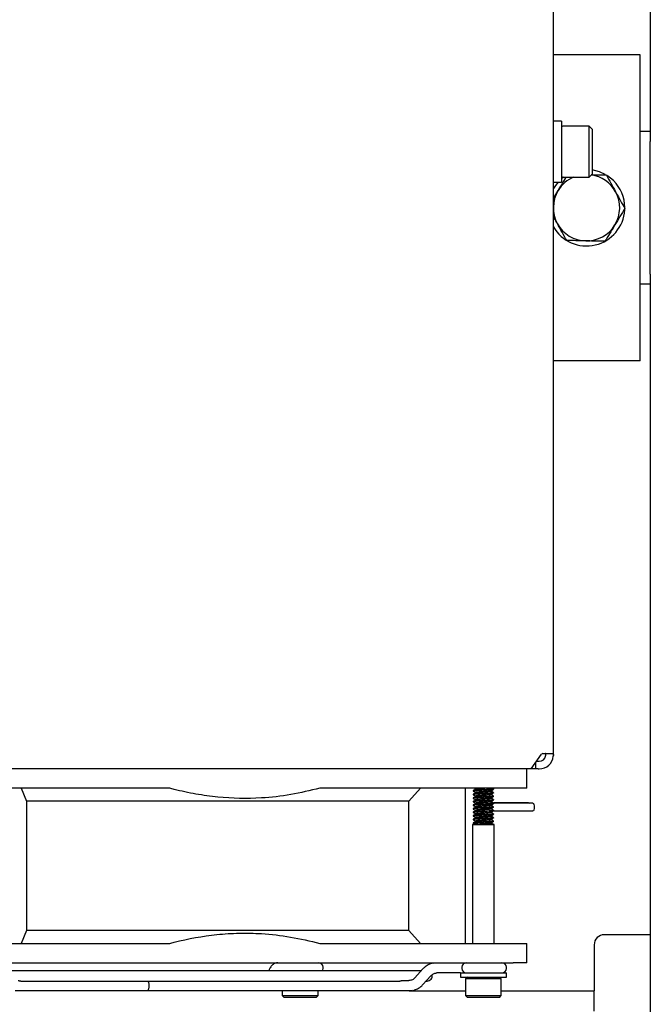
# Model space of a CAD drawing. Header units: millimetres. Extents: x 16 to 577, y 6 to 416.
# Tile 30 of 119: x 184 to 209, y 236 to 275. Entities that reach past the tile are written whole.
import ezdxf

# ---------------------------------------------------------------- set-up
doc = ezdxf.new("R2010")
doc.units = ezdxf.units.MM
doc.layers.add('SLD-0', color=7, linetype='Continuous')
doc.styles.add('SLDTEXTSTYLE0', font='TXT', dxfattribs={"width": 0.605})
doc.dimstyles.new('SLDDIMSTYLE0', dxfattribs={"dimtxt": 3.5, "dimasz": 3.5, "dimexe": 0, "dimexo": 0.0625, "dimgap": 0.875, "dimtad": 1, "dimlfac": 5, "dimrnd": 1e-09, "dimzin": 12, "dimdsep": 46, "dimtxsty": 'SLDTEXTSTYLE0', "dimsah": 1, "dimcen": 0.09, "dimadec": 0, "dimazin": 3, "dimtfac": 1, "dimtofl": 0, "dimtmove": 0, "dimatfit": 3, "dimfxl": 1, "dimfrac": 2, "dimtolj": 1, "dimtzin": 12, "dimarcsym": 0})

# ---------------------------------------------------------------- blocks, each defined once
blk = doc.blocks.new('_D_7')
at = {"layer": 'SLD-0'}
for p, q in [((68.518, 239.059), (68.518, 204.087)), ((208.518, 239.059), (208.518, 204.087)), ((68.518, 205.087), (208.518, 205.087))]:
    blk.add_line(p, q, dxfattribs=at)
for points in [[(68.518, 205.087), (72.018, 204.627), (72.018, 205.547)], [(208.518, 205.087), (205.018, 205.547), (205.018, 204.627)]]:
    blk.add_solid(points, dxfattribs=at)
at = {"layer": 'SLD-0', "insert": (134.508, 209.599), "char_height": 3.5, "attachment_point": 1, "style": 'SLDTEXTSTYLE0'}
blk.add_mtext('700', dxfattribs=at)

msp = doc.modelspace()

# ---------------------------------------------------------------- linework, layer by layer
at = {"color": 7, "linetype": 'Continuous', "lineweight": 25}
for p, q in [((204.7184, 246.1094), (204.7184, 328.8594)), ((208.5184, 302.2594), (208.5184, 270.5594)), ((208.1184, 273.5594), (204.7184, 273.5594)), ((208.1184, 261.5594), (208.1184, 273.5594)), ((205.0384, 270.9594), (204.7184, 270.9594)), ((205.0384, 270.9594), (205.0384, 268.5594)), ((206.1184, 270.7594), (205.0884, 270.7594)), ((206.2384, 270.6394), (206.1184, 270.7594)), ((206.1184, 268.7594), (206.1184, 270.7594)), ((206.2384, 270.6394), (206.2384, 268.8794)), ((208.1184, 270.5594), (208.5184, 270.5594)), ((208.5184, 270.5594), (208.5184, 270.1594)), ((208.5184, 264.9594), (208.5184, 270.1594)), ((205.1184, 268.7594), (205.0384, 268.695)), ((205.0884, 268.7594), (206.1184, 268.7594)), ((206.1184, 268.7594), (206.2384, 268.8794)), ((207.0772, 268.6219), (206.8443, 268.8116)), ((204.7184, 268.5594), (205.0384, 268.5594)), ((204.7184, 267.9228), (204.9068, 268.2335)), ((208.5184, 264.9594), (208.5184, 264.5594)), ((208.5184, 264.5594), (208.1184, 264.5594)), ((208.5184, 264.5594), (208.5184, 239.0594)), ((208.1184, 261.5594), (204.7184, 261.5594)), ((203.8502, 245.5594), (204.2538, 246.1301)), ((204.3038, 246.1594), (204.5573, 246.1594)), ((204.5573, 246.1594), (204.7092, 246.1594)), ((195.0008, 245.5594), (183.2448, 245.5594)), ((195.3897, 245.5594), (195.0008, 245.5594)), ((203.8502, 245.5594), (195.3897, 245.5594)), ((203.6736, 244.7994), (203.6736, 245.5594)), ((204.0184, 245.5594), (203.8502, 245.5594)), ((204.0184, 245.7973), (204.0184, 245.5594)), ((204.1184, 245.5594), (204.0184, 245.5594)), ((204.0623, 245.8594), (204.1184, 245.8594)), ((204.1184, 245.8594), (204.1684, 245.8594)), ((204.1184, 245.5594), (204.1684, 245.5594)), ((189.6869, 244.7994), (182.0981, 244.7994)), ((183.8581, 244.7994), (184.0697, 244.2994)), ((203.1472, 244.7994), (195.5583, 244.7994)), ((199.0514, 244.2994), (199.5051, 244.7994)), ((201.257, 244.7994), (201.257, 238.7194)), ((201.6673, 244.7744), (201.6673, 244.7584)), ((202.3751, 244.7763), (202.3353, 244.7994)), ((202.3764, 244.7569), (202.3764, 244.7744)), ((203.6736, 244.7994), (203.1472, 244.7994)), ((201.5764, 244.7044), (201.5764, 244.6869)), ((201.5764, 244.5644), (201.5764, 244.5469)), ((201.5764, 244.4244), (201.5764, 244.4069)), ((201.6673, 244.6344), (201.6673, 244.6184)), ((201.6673, 244.4944), (201.6673, 244.4784)), ((201.6673, 244.3544), (201.6673, 244.3384)), ((202.2854, 244.6869), (202.2854, 244.7029)), ((202.2854, 244.5469), (202.2854, 244.5629)), ((202.2854, 244.4069), (202.2854, 244.4229)), ((202.3764, 244.6169), (202.3764, 244.6344)), ((202.3764, 244.4769), (202.3764, 244.4944)), ((202.3764, 244.3369), (202.3764, 244.3544)), ((199.0514, 244.2994), (184.0697, 244.2994)), ((184.0697, 244.2994), (184.0697, 239.2194)), ((199.0514, 239.2194), (199.0514, 244.2994)), ((201.5764, 244.2844), (201.5764, 244.2669)), ((201.5764, 244.1444), (201.5764, 244.1269)), ((201.5764, 244.0044), (201.5764, 243.9869)), ((201.6673, 244.2144), (201.6673, 244.1984)), ((201.6673, 244.0744), (201.6673, 244.0584)), ((202.2854, 244.2669), (202.2854, 244.2829)), ((202.2854, 244.1269), (202.2854, 244.1429)), ((202.2854, 243.9869), (202.2854, 244.0029)), ((203.7442, 244.2226), (202.3689, 244.2226)), ((202.3764, 244.1969), (202.3764, 244.2144)), ((202.3764, 244.0569), (202.3764, 244.0744)), ((203.9152, 244.2094), (202.3864, 244.2094)), ((201.5764, 243.8644), (201.5764, 243.8469)), ((201.5764, 243.7244), (201.5764, 243.7069)), ((201.5764, 243.5844), (201.5764, 243.5669)), ((201.6673, 243.9344), (201.6673, 243.9184)), ((201.6673, 243.7944), (201.6673, 243.7784)), ((201.6673, 243.6544), (201.6673, 243.6384)), ((202.2854, 243.8469), (202.2854, 243.8629)), ((202.2854, 243.7069), (202.2854, 243.7229)), ((202.2854, 243.5669), (202.2854, 243.5829)), ((202.3764, 243.9169), (202.3764, 243.9344)), ((202.3764, 243.7769), (202.3764, 243.7944)), ((202.3764, 243.6369), (202.3764, 243.6544)), ((202.3864, 243.9094), (203.9152, 243.9094)), ((201.617, 243.3994), (201.551, 243.3754)), ((201.551, 243.3754), (201.551, 238.7194)), ((201.551, 243.3754), (202.4018, 243.3754)), ((201.5764, 243.4444), (201.5764, 243.4269)), ((201.5784, 243.4246), (201.6239, 243.3981)), ((201.617, 243.3994), (202.3357, 243.3994)), ((201.6673, 243.5144), (201.6673, 243.4984)), ((202.4018, 243.3754), (202.3357, 243.3994)), ((202.3764, 243.4969), (202.3764, 243.5144)), ((202.4018, 238.7194), (202.4018, 243.3754)), ((184.0697, 239.2194), (183.8581, 238.7194)), ((199.0514, 239.2194), (184.0697, 239.2194)), ((199.5051, 238.7194), (199.0514, 239.2194)), ((206.9184, 239.0594), (206.7184, 239.0594)), ((208.5184, 239.0594), (206.9184, 239.0594)), ((182.0981, 238.7194), (189.6869, 238.7194)), ((195.5583, 238.7194), (203.1472, 238.7194)), ((203.1472, 238.7194), (203.6736, 238.7194)), ((203.6736, 237.9594), (203.6736, 238.7194)), ((206.3184, 238.6594), (206.3184, 238.4594)), ((206.3184, 238.4594), (206.3184, 236.8594)), ((182.0981, 237.9594), (203.1472, 237.9594)), ((203.6736, 237.9594), (203.1472, 237.9594)), ((199.5366, 237.6394), (183.4769, 237.6394)), ((193.572, 237.6679), (193.5599, 237.6394)), ((195.694, 237.7394), (195.694, 237.7794)), ((199.6084, 237.7187), (199.2925, 237.3701)), ((199.6018, 237.1001), (199.9177, 237.4486)), ((201.0392, 237.5594), (200.1391, 237.5594)), ((201.0764, 237.5594), (201.0392, 237.5594)), ((201.0764, 237.5594), (201.0764, 237.3994)), ((201.0764, 237.5594), (202.8764, 237.5594)), ((201.1307, 237.7794), (201.1307, 237.7394)), ((202.8764, 237.7394), (202.8764, 237.7794)), ((202.8764, 237.3994), (202.8764, 237.5594)), ((183.8542, 237.2394), (198.6715, 237.2394)), ((188.8615, 237.0794), (188.8615, 237.0394)), ((198.7849, 237.2594), (199.0542, 237.2594)), ((199.7281, 237.2394), (199.7684, 237.2394)), ((201.0764, 237.3994), (202.8764, 237.3994)), ((201.3464, 237.3994), (201.2764, 237.3294)), ((201.2764, 237.3294), (201.2764, 236.6694)), ((202.6764, 237.3294), (201.2764, 237.3294)), ((202.6764, 237.3294), (202.6064, 237.3994)), ((202.6764, 236.6694), (202.6764, 237.3294)), ((187.6733, 236.8594), (183.6196, 236.8594)), ((188.7998, 236.8594), (187.6733, 236.8594)), ((190.3612, 236.8594), (188.7998, 236.8594)), ((199.0542, 236.8594), (190.3612, 236.8594)), ((194.094, 236.8594), (194.094, 236.6694)), ((194.094, 236.6694), (194.164, 236.5994)), ((194.094, 236.6694), (195.494, 236.6694)), ((195.424, 236.5994), (195.494, 236.6694)), ((195.494, 236.6694), (195.494, 236.8594)), ((199.0711, 236.8594), (199.0542, 236.8594)), ((199.0711, 236.8594), (201.2764, 236.8594)), ((201.2764, 236.6694), (201.3464, 236.5994)), ((201.2764, 236.6694), (202.6764, 236.6694)), ((202.6064, 236.5994), (202.6764, 236.6694)), ((202.6764, 236.8594), (206.3184, 236.8594)), ((206.3184, 236.0594), (206.3184, 236.8594)), ((195.424, 236.5994), (194.164, 236.5994)), ((202.6064, 236.5994), (201.3464, 236.5994))]:
    msp.add_line(p, q, dxfattribs=at)
at = {"color": 7, "linetype": 'Continuous', "lineweight": 25, "flags": 128}
for points in [[(206.7544, 268.8664), (206.5332, 268.9683), (206.2384, 269.0432)], [(204.9004, 268.5594), (204.7986, 268.4324), (204.7184, 268.3077)], [(203.7442, 244.2226), (203.7638, 244.2112), (203.7652, 244.2094)], [(203.9152, 244.2094), (203.9348, 244.198), (203.9515, 244.1655), (203.9626, 244.1168), (203.9665, 244.0594)], [(203.9665, 244.0594), (203.9626, 244.002), (203.9515, 243.9533), (203.9348, 243.9208), (203.9152, 243.9094)], [(200.006, 237.9458), (200.068, 237.9555), (200.1391, 237.9594)], [(199.1873, 236.873), (199.1253, 236.8632), (199.0542, 236.8594)], [(199.0711, 236.8594), (199.1422, 236.8632), (199.2057, 236.8733)]]:
    msp.add_lwpolyline(points, dxfattribs=at)
at = {"color": 7, "linetype": 'Continuous', "lineweight": 25}
for centre, radius, start, end in [((205.0884, 270.7094), 0.05, 90, 180), ((206.0184, 267.5594), 1.3, 112.61986, 148.76495), ((205.0884, 268.8094), 0.05, 180, 270), ((206.0184, 267.5594), 1.3, 28.76495, 81.74975), ((206.0184, 267.5594), 1.5, 0.39565, 45.09928), ((206.0184, 267.5594), 1.3, 148.76495, 208.76495), ((206.0184, 267.5594), 1.3, 328.76495, 28.76495), ((206.0184, 267.5594), 1.5, 209.92643, 356.61498), ((206.0184, 267.5594), 1.3, 208.76495, 268.76495), ((206.0184, 267.5594), 1.3, 268.76495, 328.76495), ((204.1684, 246.1094), 0.25, 270, 348.46304), ((204.1684, 246.1094), 0.55, 270, 354.78409), ((204.3068, 246.0968), 0.0626, 92.7971, 147.92528), ((204.1684, 246.1094), 0.55, 359.07737, 360), ((206.7184, 238.6594), 0.4, 90, 180), ((195.514, 237.7794), 0.18, 0, 90), ((201.3054, 237.7847), 0.1748, 91.83621, 181.72544), ((202.6964, 237.7794), 0.18, 0, 90), ((195.514, 237.7394), 0.18, 326.25101, 0), ((199.7684, 237.4394), 0.2, 270, 13.95281), ((201.3054, 237.7341), 0.1748, 178.27456, 268.16379), ((202.6964, 237.7394), 0.18, 270, 0)]:
    msp.add_arc(centre, radius, start, end, dxfattribs=at)
for points, knots in [([(204.9068, 268.2335), (204.9161, 268.2487), (205.0237, 268.4263), (205.1293, 268.6003), (205.2258, 268.7594)], [0, 0, 0, 0, 0.0857041, 1, 1, 1, 1]), ([(206.2145, 268.8555), (206.3611, 268.8523), (206.5583, 268.848), (206.748, 268.844), (206.7968, 268.8429)], [0, 0, 0, 0, 0.7429958, 1, 1, 1, 1]), ([(206.7968, 268.8429), (206.8555, 268.7361), (206.9738, 268.5204), (207.0962, 268.2975), (207.158, 268.185)], [0, 0, 0, 0, 0.495458, 1, 1, 1, 1]), ([(207.158, 268.185), (207.1665, 268.1694), (207.2314, 268.0513), (207.3536, 267.8286), (207.4636, 267.6282), (207.5192, 267.527)], [0, 0, 0, 0, 0.0700769, 0.5307777, 1, 1, 1, 1]), ([(207.5192, 267.527), (207.4559, 267.4228), (207.3284, 267.2124), (207.1965, 266.995), (207.13, 266.8853)], [0, 0, 0, 0, 0.49545796, 1, 1, 1, 1]), ([(204.8788, 266.9338), (204.8703, 266.9494), (204.8165, 267.0472), (204.7632, 267.1444), (204.7184, 267.226)], [0, 0, 0, 0, 0.1594346, 1, 1, 1, 1]), ([(205.24, 266.2759), (205.1813, 266.3827), (205.0629, 266.5984), (204.9406, 266.8213), (204.8788, 266.9338)], [0, 0, 0, 0, 0.495458, 1, 1, 1, 1]), ([(207.13, 266.8853), (207.1207, 266.8701), (207.0509, 266.7549), (206.9191, 266.5377), (206.8006, 266.3422), (206.7408, 266.2435)], [0, 0, 0, 0, 0.0700769, 0.5307777, 1, 1, 1, 1]), ([(205.9904, 266.2597), (205.9338, 266.2609), (205.6799, 266.2664), (205.4323, 266.2717), (205.24, 266.2759)], [0, 0, 0, 0, 0.2230187, 1, 1, 1, 1]), ([(206.7408, 266.2435), (206.692, 266.2446), (206.4477, 266.2498), (206.1937, 266.2553), (205.9904, 266.2597)], [0, 0, 0, 0, 0.1997433, 1, 1, 1, 1]), ([(204.4182, 246.1005), (204.418, 246.1101), (204.4175, 246.1293), (204.4135, 246.149), (204.4064, 246.1583), (204.3999, 246.1591), (204.3975, 246.1594)], [0, 0, 0, 0, 0.281134, 0.5624999, 0.8381043, 1, 1, 1, 1]), ([(204.4133, 246.0594), (204.4151, 246.0699), (204.4175, 246.084), (204.4181, 246.0972), (204.4182, 246.1005)], [0, 0, 0, 0, 0.7433343, 1, 1, 1, 1]), ([(204.7092, 246.1594), (204.7111, 246.1583), (204.7147, 246.1562), (204.7173, 246.1392), (204.7181, 246.119), (204.7183, 246.1048), (204.7183, 246.1005)], [0, 0, 0, 0, 0.2923149, 0.5847675, 0.874728, 1, 1, 1, 1]), ([(204.7183, 246.1005), (204.718, 246.09), (204.7176, 246.0765), (204.7164, 246.0624), (204.7161, 246.0594)], [0, 0, 0, 0, 0.78351766, 1, 1, 1, 1]), ([(195.5583, 244.7994), (195.183, 244.7091), (194.4292, 244.5278), (193.0935, 244.379), (191.8426, 244.401), (190.703, 244.5614), (190.078, 244.6963), (189.7415, 244.785), (189.6869, 244.7994)], [0, 0, 0, 0, 0.1944483, 0.3906032, 0.6777717, 0.8246565, 0.9715591, 1, 1, 1, 1]), ([(202.3764, 244.7569), (202.3703, 244.7538), (202.3582, 244.7478), (202.2656, 244.7399), (202.1339, 244.7303), (201.9763, 244.7219), (201.8193, 244.7134), (201.6855, 244.7039), (201.6003, 244.696), (201.5658, 244.6891), (201.5812, 244.6853), (201.5844, 244.6846)], [0, 0, 0, 0, 0.1222708, 0.240729, 0.3640707, 0.4842538, 0.6044369, 0.7277786, 0.8462368, 0.9685076, 1, 1, 1, 1]), ([(202.3764, 244.7744), (202.3703, 244.7713), (202.3582, 244.7653), (202.2656, 244.7574), (202.1338, 244.7478), (201.9764, 244.7394), (201.8189, 244.7309), (201.6871, 244.7214), (201.5946, 244.7135), (201.5825, 244.7075), (201.5764, 244.7044)], [0, 0, 0, 0, 0.1262466, 0.2485566, 0.375909, 0.5, 0.624091, 0.7514434, 0.8737534, 1, 1, 1, 1]), ([(201.6692, 244.7595), (201.654, 244.7506), (201.6234, 244.7328), (201.5929, 244.7151), (201.5777, 244.7063)], [0, 0, 0, 0, 0.4996817, 1, 1, 1, 1]), ([(201.6217, 244.7994), (201.6225, 244.7989), (201.6377, 244.7901), (201.6529, 244.7813), (201.6673, 244.7729)], [0, 0, 0, 0, 0.0510382, 1, 1, 1, 1]), ([(201.843, 244.7994), (201.8126, 244.7967), (201.7478, 244.791), (201.6817, 244.7835), (201.6722, 244.7775), (201.6673, 244.7744)], [0, 0, 0, 0, 0.3018629, 0.6453793, 1, 1, 1, 1]), ([(202.0794, 244.7994), (202.0453, 244.7969), (201.9723, 244.7915), (201.8544, 244.7835), (201.7533, 244.7739), (201.686, 244.7667), (201.6772, 244.7614), (201.6733, 244.7591)], [0, 0, 0, 0, 0.1884754, 0.403452, 0.6241036, 0.8359817, 1, 1, 1, 1]), ([(202.2831, 244.7015), (202.2983, 244.7104), (202.3289, 244.7281), (202.3594, 244.7459), (202.3747, 244.7547)], [0, 0, 0, 0, 0.4996618, 1, 1, 1, 1]), ([(202.3764, 244.6169), (202.3703, 244.6138), (202.3582, 244.6078), (202.2656, 244.5999), (202.1339, 244.5903), (201.9763, 244.5819), (201.8193, 244.5734), (201.6855, 244.5639), (201.6003, 244.556), (201.5658, 244.5491), (201.5812, 244.5453), (201.5844, 244.5446)], [0, 0, 0, 0, 0.1222708, 0.240729, 0.3640707, 0.4842538, 0.6044369, 0.7277786, 0.8462368, 0.9685076, 1, 1, 1, 1]), ([(202.3764, 244.4769), (202.3703, 244.4738), (202.3582, 244.4678), (202.2656, 244.4599), (202.1339, 244.4503), (201.9763, 244.4419), (201.8193, 244.4334), (201.6855, 244.4239), (201.6003, 244.416), (201.5658, 244.4091), (201.5812, 244.4053), (201.5844, 244.4046)], [0, 0, 0, 0, 0.1222708, 0.240729, 0.3640707, 0.4842538, 0.6044369, 0.7277786, 0.8462368, 0.9685076, 1, 1, 1, 1]), ([(202.3764, 244.6344), (202.3703, 244.6313), (202.3582, 244.6253), (202.2656, 244.6174), (202.1338, 244.6078), (201.9764, 244.5994), (201.8189, 244.5909), (201.6871, 244.5814), (201.5946, 244.5735), (201.5825, 244.5675), (201.5764, 244.5644)], [0, 0, 0, 0, 0.1262466, 0.2485566, 0.375909, 0.5, 0.624091, 0.7514434, 0.8737534, 1, 1, 1, 1]), ([(202.3764, 244.4944), (202.3703, 244.4913), (202.3582, 244.4853), (202.2656, 244.4774), (202.1338, 244.4678), (201.9764, 244.4594), (201.8189, 244.4509), (201.6871, 244.4414), (201.5946, 244.4335), (201.5825, 244.4275), (201.5764, 244.4244)], [0, 0, 0, 0, 0.1262466, 0.2485566, 0.375909, 0.5, 0.624091, 0.7514434, 0.8737534, 1, 1, 1, 1]), ([(202.3764, 244.3544), (202.3703, 244.3513), (202.3582, 244.3453), (202.2656, 244.3374), (202.1338, 244.3278), (201.9764, 244.3194), (201.8189, 244.3109), (201.6871, 244.3014), (201.5946, 244.2935), (201.5825, 244.2875), (201.5764, 244.2844)], [0, 0, 0, 0, 0.1262466, 0.2485566, 0.375909, 0.5, 0.624091, 0.7514434, 0.8737534, 1, 1, 1, 1]), ([(201.6692, 244.6195), (201.654, 244.6106), (201.6234, 244.5928), (201.5929, 244.5751), (201.5777, 244.5663)], [0, 0, 0, 0, 0.4996817, 1, 1, 1, 1]), ([(201.6692, 244.4795), (201.654, 244.4706), (201.6234, 244.4528), (201.5929, 244.4351), (201.5777, 244.4263)], [0, 0, 0, 0, 0.4996817, 1, 1, 1, 1]), ([(201.5784, 244.6846), (201.5936, 244.6757), (201.6233, 244.6585), (201.6529, 244.6413), (201.6673, 244.6329)], [0, 0, 0, 0, 0.5133997, 1, 1, 1, 1]), ([(201.5784, 244.5446), (201.5936, 244.5357), (201.6233, 244.5185), (201.6529, 244.5013), (201.6673, 244.4929)], [0, 0, 0, 0, 0.5133997, 1, 1, 1, 1]), ([(201.5784, 244.4046), (201.5936, 244.3957), (201.6233, 244.3785), (201.6529, 244.3613), (201.6673, 244.3529)], [0, 0, 0, 0, 0.5133997, 1, 1, 1, 1]), ([(202.2796, 244.7018), (202.2752, 244.6996), (202.2651, 244.6944), (202.1985, 244.6873), (202.0981, 244.6778), (201.9764, 244.6694), (201.8547, 244.6609), (201.7529, 244.6514), (201.6814, 244.6435), (201.672, 244.6375), (201.6673, 244.6344)], [0, 0, 0, 0, 0.098022, 0.220979, 0.3530147, 0.4816545, 0.6102944, 0.7423301, 0.8691158, 1, 1, 1, 1]), ([(202.2796, 244.5618), (202.2752, 244.5596), (202.2651, 244.5544), (202.1985, 244.5473), (202.0981, 244.5378), (201.9764, 244.5294), (201.8547, 244.5209), (201.7529, 244.5114), (201.6814, 244.5035), (201.672, 244.4975), (201.6673, 244.4944)], [0, 0, 0, 0, 0.098022, 0.220979, 0.3530147, 0.4816545, 0.6102944, 0.7423301, 0.8691158, 1, 1, 1, 1]), ([(202.2796, 244.4218), (202.2752, 244.4196), (202.2651, 244.4144), (202.1985, 244.4073), (202.0981, 244.3978), (201.9764, 244.3894), (201.8547, 244.3809), (201.7529, 244.3714), (201.6814, 244.3635), (201.672, 244.3575), (201.6673, 244.3544)], [0, 0, 0, 0, 0.098022, 0.220979, 0.3530147, 0.4816545, 0.6102944, 0.7423301, 0.8691158, 1, 1, 1, 1]), ([(202.2795, 244.6891), (202.2819, 244.6884), (202.2935, 244.6846), (202.267, 244.6777), (202.2011, 244.6699), (202.0977, 244.6603), (201.9765, 244.6519), (201.8546, 244.6434), (201.7533, 244.6339), (201.6861, 244.6267), (201.6772, 244.6214), (201.6733, 244.6191)], [0, 0, 0, 0, 0.031623, 0.1578691, 0.280162, 0.4075188, 0.5316001, 0.6556813, 0.7830382, 0.9053311, 1, 1, 1, 1]), ([(202.2795, 244.5491), (202.2819, 244.5484), (202.2935, 244.5446), (202.267, 244.5377), (202.2011, 244.5299), (202.0977, 244.5203), (201.9765, 244.5119), (201.8546, 244.5034), (201.7533, 244.4939), (201.6861, 244.4867), (201.6772, 244.4814), (201.6733, 244.4791)], [0, 0, 0, 0, 0.031623, 0.1578691, 0.280162, 0.4075188, 0.5316001, 0.6556813, 0.7830382, 0.9053311, 1, 1, 1, 1]), ([(202.2795, 244.4091), (202.2819, 244.4084), (202.2935, 244.4046), (202.267, 244.3977), (202.2011, 244.3899), (202.0977, 244.3803), (201.9765, 244.3719), (201.8546, 244.3634), (201.7533, 244.3539), (201.6861, 244.3467), (201.6772, 244.3414), (201.6733, 244.3391)], [0, 0, 0, 0, 0.031623, 0.1578691, 0.280162, 0.4075188, 0.5316001, 0.6556813, 0.7830382, 0.9053311, 1, 1, 1, 1]), ([(202.2831, 244.5615), (202.2983, 244.5704), (202.3289, 244.5881), (202.3594, 244.6059), (202.3747, 244.6147)], [0, 0, 0, 0, 0.4996618, 1, 1, 1, 1]), ([(202.2831, 244.4215), (202.2983, 244.4304), (202.3289, 244.4481), (202.3594, 244.4659), (202.3747, 244.4747)], [0, 0, 0, 0, 0.4996618, 1, 1, 1, 1]), ([(202.3751, 244.6363), (202.3598, 244.6451), (202.3299, 244.6625), (202.3001, 244.6799), (202.2854, 244.6884)], [0, 0, 0, 0, 0.510846, 1, 1, 1, 1]), ([(202.3751, 244.4963), (202.3598, 244.5051), (202.3299, 244.5225), (202.3001, 244.5399), (202.2854, 244.5484)], [0, 0, 0, 0, 0.510846, 1, 1, 1, 1]), ([(202.3751, 244.3563), (202.3598, 244.3651), (202.3299, 244.3825), (202.3001, 244.3999), (202.2854, 244.4084)], [0, 0, 0, 0, 0.510846, 1, 1, 1, 1]), ([(202.3764, 244.3369), (202.3703, 244.3338), (202.3582, 244.3278), (202.2656, 244.3199), (202.1339, 244.3103), (201.9763, 244.3019), (201.8193, 244.2934), (201.6855, 244.2839), (201.6003, 244.276), (201.5658, 244.2691), (201.5812, 244.2653), (201.5844, 244.2646)], [0, 0, 0, 0, 0.1222708, 0.240729, 0.3640707, 0.4842538, 0.6044369, 0.7277786, 0.8462368, 0.9685076, 1, 1, 1, 1]), ([(202.3764, 244.1969), (202.3703, 244.1938), (202.3582, 244.1878), (202.2656, 244.1799), (202.1339, 244.1703), (201.9763, 244.1619), (201.8193, 244.1534), (201.6855, 244.1439), (201.6003, 244.136), (201.5658, 244.1291), (201.5812, 244.1253), (201.5844, 244.1246)], [0, 0, 0, 0, 0.1222708, 0.240729, 0.3640707, 0.4842538, 0.6044369, 0.7277786, 0.8462368, 0.9685076, 1, 1, 1, 1]), ([(202.3764, 244.0569), (202.3703, 244.0538), (202.3582, 244.0478), (202.2656, 244.0399), (202.1339, 244.0303), (201.9763, 244.0219), (201.8193, 244.0134), (201.6855, 244.0039), (201.6003, 243.996), (201.5658, 243.9891), (201.5812, 243.9853), (201.5844, 243.9846)], [0, 0, 0, 0, 0.1222708, 0.240729, 0.3640707, 0.4842538, 0.6044369, 0.7277786, 0.8462368, 0.9685076, 1, 1, 1, 1]), ([(202.3764, 244.2144), (202.3703, 244.2113), (202.3582, 244.2053), (202.2656, 244.1974), (202.1338, 244.1878), (201.9764, 244.1794), (201.8189, 244.1709), (201.6871, 244.1614), (201.5946, 244.1535), (201.5825, 244.1475), (201.5764, 244.1444)], [0, 0, 0, 0, 0.1262466, 0.2485566, 0.375909, 0.5, 0.624091, 0.7514434, 0.8737534, 1, 1, 1, 1]), ([(202.3764, 244.0744), (202.3703, 244.0713), (202.3582, 244.0653), (202.2656, 244.0574), (202.1338, 244.0478), (201.9764, 244.0394), (201.8189, 244.0309), (201.6871, 244.0214), (201.5946, 244.0135), (201.5825, 244.0075), (201.5764, 244.0044)], [0, 0, 0, 0, 0.1262466, 0.2485566, 0.375909, 0.5, 0.624091, 0.7514434, 0.8737534, 1, 1, 1, 1]), ([(201.6692, 244.3395), (201.654, 244.3306), (201.6234, 244.3128), (201.5929, 244.2951), (201.5777, 244.2863)], [0, 0, 0, 0, 0.4996817, 1, 1, 1, 1]), ([(201.6692, 244.1995), (201.654, 244.1906), (201.6234, 244.1728), (201.5929, 244.1551), (201.5777, 244.1463)], [0, 0, 0, 0, 0.4996817, 1, 1, 1, 1]), ([(201.6692, 244.0595), (201.654, 244.0506), (201.6234, 244.0328), (201.5929, 244.0151), (201.5777, 244.0063)], [0, 0, 0, 0, 0.4996817, 1, 1, 1, 1]), ([(201.5784, 244.2646), (201.5936, 244.2557), (201.6233, 244.2385), (201.6529, 244.2213), (201.6673, 244.2129)], [0, 0, 0, 0, 0.5133997, 1, 1, 1, 1]), ([(201.5784, 244.1246), (201.5936, 244.1157), (201.6233, 244.0985), (201.6529, 244.0813), (201.6673, 244.0729)], [0, 0, 0, 0, 0.5133997, 1, 1, 1, 1]), ([(201.5784, 243.9846), (201.5936, 243.9757), (201.6233, 243.9585), (201.6529, 243.9413), (201.6673, 243.9329)], [0, 0, 0, 0, 0.5133997, 1, 1, 1, 1]), ([(202.2796, 244.2818), (202.2752, 244.2796), (202.2651, 244.2744), (202.1985, 244.2673), (202.0981, 244.2578), (201.9764, 244.2494), (201.8547, 244.2409), (201.7529, 244.2314), (201.6814, 244.2235), (201.672, 244.2175), (201.6673, 244.2144)], [0, 0, 0, 0, 0.098022, 0.220979, 0.3530147, 0.4816545, 0.6102944, 0.7423301, 0.8691158, 1, 1, 1, 1]), ([(202.2796, 244.1418), (202.2752, 244.1396), (202.2651, 244.1344), (202.1985, 244.1273), (202.0981, 244.1178), (201.9764, 244.1094), (201.8547, 244.1009), (201.7529, 244.0914), (201.6814, 244.0835), (201.672, 244.0775), (201.6673, 244.0744)], [0, 0, 0, 0, 0.098022, 0.220979, 0.3530147, 0.4816545, 0.6102944, 0.7423301, 0.8691158, 1, 1, 1, 1]), ([(202.2796, 244.0018), (202.2752, 243.9996), (202.2651, 243.9944), (202.1985, 243.9873), (202.0981, 243.9778), (201.9764, 243.9694), (201.8547, 243.9609), (201.7529, 243.9514), (201.6814, 243.9435), (201.672, 243.9375), (201.6673, 243.9344)], [0, 0, 0, 0, 0.098022, 0.220979, 0.3530147, 0.4816545, 0.6102944, 0.7423301, 0.8691158, 1, 1, 1, 1]), ([(202.2795, 244.2691), (202.2819, 244.2684), (202.2935, 244.2646), (202.267, 244.2577), (202.2011, 244.2499), (202.0977, 244.2403), (201.9765, 244.2319), (201.8546, 244.2234), (201.7533, 244.2139), (201.6861, 244.2067), (201.6772, 244.2014), (201.6733, 244.1991)], [0, 0, 0, 0, 0.031623, 0.1578691, 0.280162, 0.4075188, 0.5316001, 0.6556813, 0.7830382, 0.9053311, 1, 1, 1, 1]), ([(202.2795, 244.1291), (202.2819, 244.1284), (202.2935, 244.1246), (202.267, 244.1177), (202.2011, 244.1099), (202.0977, 244.1003), (201.9765, 244.0919), (201.8546, 244.0834), (201.7533, 244.0739), (201.6861, 244.0667), (201.6772, 244.0614), (201.6733, 244.0591)], [0, 0, 0, 0, 0.031623, 0.1578691, 0.280162, 0.4075188, 0.5316001, 0.6556813, 0.7830382, 0.9053311, 1, 1, 1, 1]), ([(202.2795, 243.9891), (202.2819, 243.9884), (202.2935, 243.9846), (202.267, 243.9777), (202.2011, 243.9699), (202.0977, 243.9603), (201.9765, 243.9519), (201.8546, 243.9434), (201.7533, 243.9339), (201.6861, 243.9267), (201.6772, 243.9214), (201.6733, 243.9191)], [0, 0, 0, 0, 0.031623, 0.1578691, 0.280162, 0.4075188, 0.5316001, 0.6556813, 0.7830382, 0.9053311, 1, 1, 1, 1]), ([(202.2831, 244.2815), (202.2983, 244.2904), (202.3289, 244.3081), (202.3594, 244.3259), (202.3747, 244.3347)], [0, 0, 0, 0, 0.4996618, 1, 1, 1, 1]), ([(202.2831, 244.1415), (202.2983, 244.1504), (202.3289, 244.1681), (202.3594, 244.1859), (202.3747, 244.1947)], [0, 0, 0, 0, 0.4996618, 1, 1, 1, 1]), ([(202.2831, 244.0015), (202.2983, 244.0104), (202.3289, 244.0281), (202.3594, 244.0459), (202.3747, 244.0547)], [0, 0, 0, 0, 0.4996618, 1, 1, 1, 1]), ([(202.3751, 244.2163), (202.3598, 244.2251), (202.3299, 244.2425), (202.3001, 244.2599), (202.2854, 244.2684)], [0, 0, 0, 0, 0.510846, 1, 1, 1, 1]), ([(202.3751, 244.0763), (202.3598, 244.0851), (202.3299, 244.1025), (202.3001, 244.1199), (202.2854, 244.1284)], [0, 0, 0, 0, 0.510846, 1, 1, 1, 1]), ([(202.3751, 243.9363), (202.3598, 243.9451), (202.3299, 243.9625), (202.3001, 243.9799), (202.2854, 243.9884)], [0, 0, 0, 0, 0.510846, 1, 1, 1, 1]), ([(202.3764, 243.9169), (202.3703, 243.9138), (202.3582, 243.9078), (202.2656, 243.8999), (202.1339, 243.8903), (201.9763, 243.8819), (201.8193, 243.8734), (201.6855, 243.8639), (201.6003, 243.856), (201.5658, 243.8491), (201.5812, 243.8453), (201.5844, 243.8446)], [0, 0, 0, 0, 0.12227081, 0.24072895, 0.36407069, 0.48425378, 0.60443687, 0.72777861, 0.84623675, 0.96850757, 1, 1, 1, 1]), ([(202.3764, 243.7769), (202.3703, 243.7738), (202.3582, 243.7678), (202.2656, 243.7599), (202.1339, 243.7503), (201.9763, 243.7419), (201.8193, 243.7334), (201.6855, 243.7239), (201.6003, 243.716), (201.5658, 243.7091), (201.5812, 243.7053), (201.5844, 243.7046)], [0, 0, 0, 0, 0.1222708, 0.240729, 0.3640707, 0.4842538, 0.6044369, 0.7277786, 0.8462368, 0.9685076, 1, 1, 1, 1]), ([(202.3764, 243.6369), (202.3703, 243.6338), (202.3582, 243.6278), (202.2656, 243.6199), (202.1339, 243.6103), (201.9763, 243.6019), (201.8193, 243.5934), (201.6855, 243.5839), (201.6003, 243.576), (201.5658, 243.5691), (201.5812, 243.5653), (201.5844, 243.5646)], [0, 0, 0, 0, 0.1222708, 0.240729, 0.3640707, 0.4842538, 0.6044369, 0.7277786, 0.8462368, 0.9685076, 1, 1, 1, 1]), ([(202.3764, 243.9344), (202.3703, 243.9313), (202.3582, 243.9253), (202.2656, 243.9174), (202.1338, 243.9078), (201.9764, 243.8994), (201.8189, 243.8909), (201.6871, 243.8814), (201.5946, 243.8735), (201.5825, 243.8675), (201.5764, 243.8644)], [0, 0, 0, 0, 0.1262466, 0.2485566, 0.375909, 0.5, 0.624091, 0.7514434, 0.8737534, 1, 1, 1, 1]), ([(202.3764, 243.7944), (202.3703, 243.7913), (202.3582, 243.7853), (202.2656, 243.7774), (202.1338, 243.7678), (201.9764, 243.7594), (201.8189, 243.7509), (201.6871, 243.7414), (201.5946, 243.7335), (201.5825, 243.7275), (201.5764, 243.7244)], [0, 0, 0, 0, 0.12624663, 0.24855661, 0.37590898, 0.5, 0.62409102, 0.75144339, 0.87375337, 1, 1, 1, 1]), ([(202.3764, 243.6544), (202.3703, 243.6513), (202.3582, 243.6453), (202.2656, 243.6374), (202.1338, 243.6278), (201.9764, 243.6194), (201.8189, 243.6109), (201.6871, 243.6014), (201.5946, 243.5935), (201.5825, 243.5875), (201.5764, 243.5844)], [0, 0, 0, 0, 0.1262466, 0.2485566, 0.375909, 0.5, 0.624091, 0.7514434, 0.8737534, 1, 1, 1, 1]), ([(201.6692, 243.9195), (201.654, 243.9106), (201.6234, 243.8928), (201.5929, 243.8751), (201.5777, 243.8663)], [0, 0, 0, 0, 0.4996817, 1, 1, 1, 1]), ([(201.6692, 243.7795), (201.654, 243.7706), (201.6234, 243.7528), (201.5929, 243.7351), (201.5777, 243.7263)], [0, 0, 0, 0, 0.4996817, 1, 1, 1, 1]), ([(201.6692, 243.6395), (201.654, 243.6306), (201.6234, 243.6128), (201.5929, 243.5951), (201.5777, 243.5863)], [0, 0, 0, 0, 0.49968168, 1, 1, 1, 1]), ([(201.5784, 243.8446), (201.5936, 243.8357), (201.6233, 243.8185), (201.6529, 243.8013), (201.6673, 243.7929)], [0, 0, 0, 0, 0.5133997, 1, 1, 1, 1]), ([(201.5784, 243.7046), (201.5936, 243.6957), (201.6233, 243.6785), (201.6529, 243.6613), (201.6673, 243.6529)], [0, 0, 0, 0, 0.5133997, 1, 1, 1, 1]), ([(202.2796, 243.8618), (202.2752, 243.8596), (202.2651, 243.8544), (202.1985, 243.8473), (202.0981, 243.8378), (201.9764, 243.8294), (201.8547, 243.8209), (201.7529, 243.8114), (201.6814, 243.8035), (201.672, 243.7975), (201.6673, 243.7944)], [0, 0, 0, 0, 0.098022, 0.220979, 0.3530147, 0.4816545, 0.6102944, 0.7423301, 0.8691158, 1, 1, 1, 1]), ([(202.2796, 243.7218), (202.2752, 243.7196), (202.2651, 243.7144), (202.1985, 243.7073), (202.0981, 243.6978), (201.9764, 243.6894), (201.8547, 243.6809), (201.7529, 243.6714), (201.6814, 243.6635), (201.672, 243.6575), (201.6673, 243.6544)], [0, 0, 0, 0, 0.098022, 0.220979, 0.3530147, 0.4816545, 0.6102944, 0.7423301, 0.8691158, 1, 1, 1, 1]), ([(202.2796, 243.5818), (202.2752, 243.5796), (202.2651, 243.5744), (202.1985, 243.5673), (202.0981, 243.5578), (201.9764, 243.5494), (201.8547, 243.5409), (201.7529, 243.5314), (201.6814, 243.5235), (201.672, 243.5175), (201.6673, 243.5144)], [0, 0, 0, 0, 0.098022, 0.220979, 0.3530147, 0.4816545, 0.6102944, 0.7423301, 0.8691158, 1, 1, 1, 1]), ([(202.2795, 243.8491), (202.2819, 243.8484), (202.2935, 243.8446), (202.267, 243.8377), (202.2011, 243.8299), (202.0977, 243.8203), (201.9765, 243.8119), (201.8546, 243.8034), (201.7533, 243.7939), (201.6861, 243.7867), (201.6772, 243.7814), (201.6733, 243.7791)], [0, 0, 0, 0, 0.031623, 0.1578691, 0.280162, 0.4075188, 0.5316001, 0.6556813, 0.7830382, 0.9053311, 1, 1, 1, 1]), ([(202.2795, 243.7091), (202.2819, 243.7084), (202.2935, 243.7046), (202.267, 243.6977), (202.2011, 243.6899), (202.0977, 243.6803), (201.9765, 243.6719), (201.8546, 243.6634), (201.7533, 243.6539), (201.6861, 243.6467), (201.6772, 243.6414), (201.6733, 243.6391)], [0, 0, 0, 0, 0.031623, 0.15786909, 0.280162, 0.40751882, 0.53160008, 0.65568133, 0.78303816, 0.90533107, 1, 1, 1, 1]), ([(202.2831, 243.8615), (202.2983, 243.8704), (202.3289, 243.8881), (202.3594, 243.9059), (202.3747, 243.9147)], [0, 0, 0, 0, 0.4996618, 1, 1, 1, 1]), ([(202.2831, 243.7215), (202.2983, 243.7304), (202.3289, 243.7481), (202.3594, 243.7659), (202.3747, 243.7747)], [0, 0, 0, 0, 0.4996618, 1, 1, 1, 1]), ([(202.2831, 243.5815), (202.2983, 243.5904), (202.3289, 243.6081), (202.3594, 243.6259), (202.3747, 243.6347)], [0, 0, 0, 0, 0.4996618, 1, 1, 1, 1]), ([(202.3751, 243.7963), (202.3598, 243.8051), (202.3299, 243.8225), (202.3001, 243.8399), (202.2854, 243.8484)], [0, 0, 0, 0, 0.510846, 1, 1, 1, 1]), ([(202.3751, 243.6563), (202.3598, 243.6651), (202.3299, 243.6825), (202.3001, 243.6999), (202.2854, 243.7084)], [0, 0, 0, 0, 0.510846, 1, 1, 1, 1]), ([(202.3764, 243.4969), (202.3703, 243.4938), (202.3582, 243.4878), (202.2656, 243.4799), (202.1339, 243.4703), (201.9763, 243.4619), (201.8193, 243.4534), (201.6855, 243.4439), (201.6003, 243.436), (201.5658, 243.4291), (201.5812, 243.4253), (201.5844, 243.4246)], [0, 0, 0, 0, 0.1222708, 0.240729, 0.3640707, 0.4842538, 0.6044369, 0.7277786, 0.8462368, 0.9685076, 1, 1, 1, 1]), ([(202.3764, 243.5144), (202.3703, 243.5113), (202.3582, 243.5053), (202.2656, 243.4974), (202.1338, 243.4878), (201.9764, 243.4794), (201.8189, 243.4709), (201.6871, 243.4614), (201.5946, 243.4535), (201.5825, 243.4475), (201.5764, 243.4444)], [0, 0, 0, 0, 0.1262466, 0.2485566, 0.375909, 0.5, 0.624091, 0.7514434, 0.8737534, 1, 1, 1, 1]), ([(201.6692, 243.4995), (201.654, 243.4906), (201.6234, 243.4728), (201.5929, 243.4551), (201.5777, 243.4463)], [0, 0, 0, 0, 0.4996817, 1, 1, 1, 1]), ([(201.5784, 243.5646), (201.5936, 243.5557), (201.6233, 243.5385), (201.6529, 243.5213), (201.6673, 243.5129)], [0, 0, 0, 0, 0.5133997, 1, 1, 1, 1]), ([(202.2795, 243.5691), (202.2819, 243.5684), (202.2935, 243.5646), (202.267, 243.5577), (202.2011, 243.5499), (202.0977, 243.5403), (201.9765, 243.5319), (201.8546, 243.5234), (201.7533, 243.5139), (201.6861, 243.5067), (201.6772, 243.5014), (201.6733, 243.4991)], [0, 0, 0, 0, 0.031623, 0.15786909, 0.280162, 0.40751882, 0.53160008, 0.65568133, 0.78303816, 0.90533107, 1, 1, 1, 1]), ([(202.2796, 243.4418), (202.2752, 243.4396), (202.2651, 243.4344), (202.1985, 243.4273), (202.0981, 243.4178), (201.9765, 243.4094), (201.8892, 243.4034), (201.8472, 243.3999), (201.8414, 243.3994)], [0, 0, 0, 0, 0.1553486, 0.350215, 0.5594697, 0.7633424, 0.9672151, 1, 1, 1, 1]), ([(202.2795, 243.4291), (202.2819, 243.4284), (202.2935, 243.4246), (202.267, 243.4177), (202.2012, 243.4099), (202.1278, 243.4031), (202.085, 243.3997), (202.0806, 243.3994)], [0, 0, 0, 0, 0.0749043, 0.3739389, 0.6636098, 0.9652754, 1, 1, 1, 1]), ([(202.2831, 243.4415), (202.2983, 243.4504), (202.3289, 243.4681), (202.3594, 243.4859), (202.3747, 243.4947)], [0, 0, 0, 0, 0.49966183, 1, 1, 1, 1]), ([(202.3358, 243.3991), (202.3336, 243.4004), (202.3162, 243.4105), (202.2988, 243.4206), (202.2836, 243.4295)], [0, 0, 0, 0, 0.12402304, 1, 1, 1, 1]), ([(202.3751, 243.5163), (202.3598, 243.5251), (202.3299, 243.5425), (202.3001, 243.5599), (202.2854, 243.5684)], [0, 0, 0, 0, 0.510846, 1, 1, 1, 1]), ([(189.6869, 238.7194), (189.7415, 238.7338), (190.3476, 238.8935), (191.2531, 239.0576), (192.4008, 239.129), (193.3663, 239.1087), (194.4258, 238.9916), (195.1797, 238.8104), (195.5583, 238.7194)], [0, 0, 0, 0, 0.0284401, 0.3157726, 0.4625918, 0.6094084, 0.8037972, 1, 1, 1, 1]), ([(193.923, 237.9594), (193.8855, 237.955), (193.805, 237.9456), (193.7009, 237.8731), (193.6244, 237.7793), (193.5878, 237.7015), (193.572, 237.6679)], [0, 0, 0, 0, 0.2316702, 0.4977292, 0.7823093, 1, 1, 1, 1]), ([(200, 237.9432), (199.9374, 237.9257), (199.81, 237.8902), (199.6835, 237.7973), (199.6223, 237.7332), (199.6084, 237.7187)], [0, 0, 0, 0, 0.427131, 0.8699751, 1, 1, 1, 1]), ([(199.9177, 237.4486), (199.9326, 237.4635), (199.9797, 237.5101), (200.0627, 237.5518), (200.1295, 237.5572), (200.156, 237.5594)], [0, 0, 0, 0, 0.2192064, 0.6903687, 1, 1, 1, 1]), ([(183.7452, 237.2594), (183.7535, 237.259), (183.77, 237.2582), (183.7965, 237.2528), (183.8212, 237.2463), (183.8423, 237.2409), (183.8582, 237.2385), (183.8624, 237.2404), (183.8643, 237.2413)], [0, 0, 0, 0, 0.1614936, 0.3236078, 0.4878906, 0.6585553, 0.8395016, 1, 1, 1, 1]), ([(188.8615, 237.0394), (188.8608, 237.0192), (188.8594, 236.9787), (188.8488, 236.9249), (188.8332, 236.8839), (188.8163, 236.8636), (188.8048, 236.8595), (188.8003, 236.8594), (188.7998, 236.8594)], [0, 0, 0, 0, 0.2142846, 0.4285638, 0.6430003, 0.8577462, 0.9866594, 1, 1, 1, 1]), ([(188.8263, 237.2394), (188.8285, 237.2371), (188.8371, 237.2278), (188.8487, 237.1931), (188.8595, 237.1402), (188.8608, 237.0997), (188.8615, 237.0794)], [0, 0, 0, 0, 0.0979655, 0.3987883, 0.6993903, 1, 1, 1, 1]), ([(198.6613, 237.2401), (198.664, 237.2398), (198.6748, 237.2386), (198.6984, 237.241), (198.7283, 237.2469), (198.7551, 237.2541), (198.7742, 237.2587), (198.7818, 237.2592), (198.7849, 237.2594)], [0, 0, 0, 0, 0.06647029, 0.27289908, 0.48158639, 0.68116212, 0.86840595, 1, 1, 1, 1]), ([(199.2925, 237.3701), (199.2776, 237.3553), (199.2305, 237.3086), (199.1475, 237.267), (199.0807, 237.2615), (199.0542, 237.2594)], [0, 0, 0, 0, 0.2192064, 0.6903687, 1, 1, 1, 1]), ([(199.2118, 236.8762), (199.2738, 236.8935), (199.4007, 236.9289), (199.5267, 237.0214), (199.5879, 237.0856), (199.6018, 237.1001)], [0, 0, 0, 0, 0.4250223, 0.8694965, 1, 1, 1, 1])]:
    msp.add_open_spline(points, degree=3, knots=knots, dxfattribs=at)

# ---------------------------------------------------------------- dimensions: what is measured, and where the dimension line sits
at = {"layer": 'SLD-0'}
dim = msp.add_linear_dim(base=(208.5184, 205.0872), p1=(68.5184, 239.0594), p2=(208.5184, 239.0594), dimstyle='SLDDIMSTYLE0', dxfattribs=at)
dim.commit()
dim.dimension.update_dxf_attribs({"geometry": '_D_7', "text_midpoint": (138.5184, 205.0872), "dimtype": 160})

doc.saveas('drawing.dxf')
